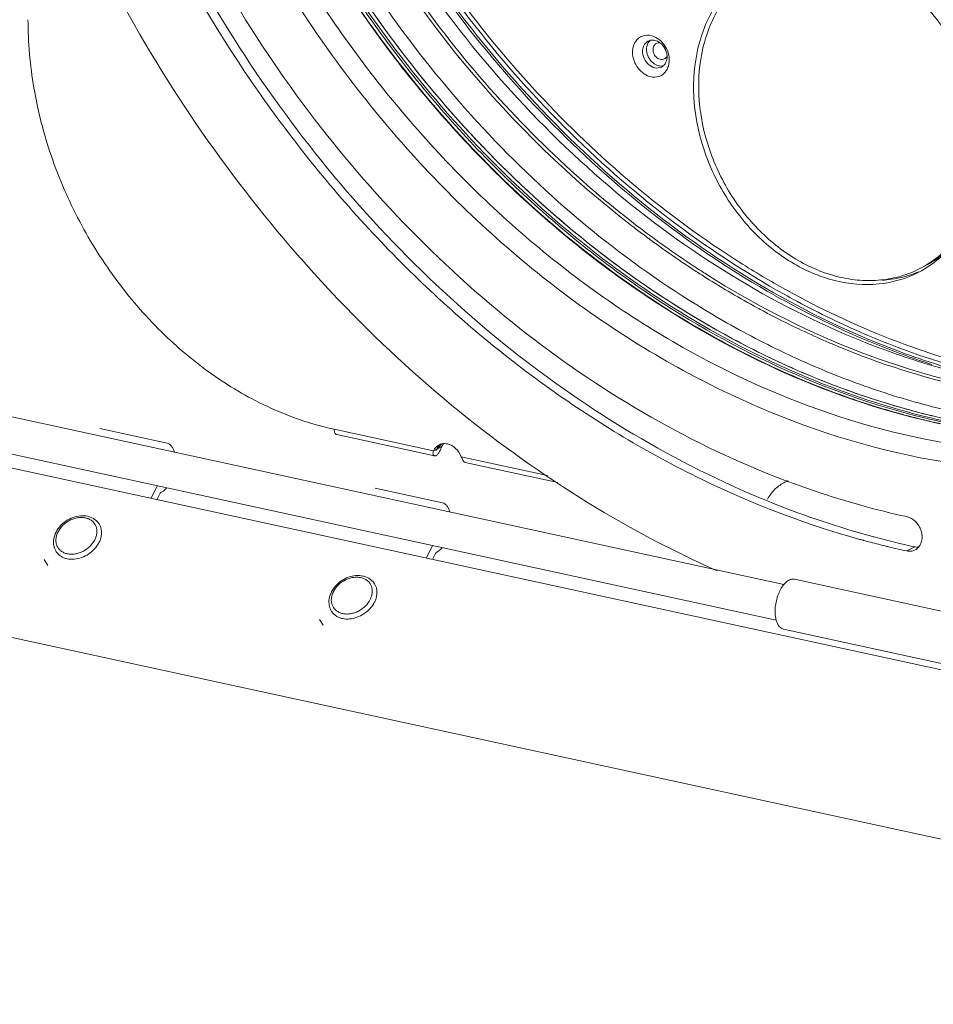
# Model space of a CAD drawing. Header units: millimetres. Extents: x 29170 to 33192, y 579 to 3108.
# Tile 34 of 256: x 30366 to 30492, y 735 to 870. Entities that reach past the tile are written whole.
import ezdxf

# ---------------------------------------------------------------- set-up
doc = ezdxf.new("R2010")
doc.units = ezdxf.units.MM
doc.layers.add('细实线', color=7, linetype='Continuous', lineweight=13)

msp = doc.modelspace()

# ---------------------------------------------------------------- linework, layer by layer
at = {"layer": '细实线'}
for p, q in [((30490.625, 836.694), (30489.919, 836.326)), ((30470.27, 825.211), (30470.105, 825.291)), ((30471.194, 792.942), (30362.429, 816.549)), ((30386.569, 812.333), (30377.334, 814.337)), ((30409.499, 814.238), (30423.126, 811.28)), ((30409.847, 813.508), (30423.281, 810.593)), ((30470.132, 788.056), (30361.369, 811.663)), ((30423.126, 811.28), (30423.561, 811.506)), ((30423.424, 811.414), (30423.429, 811.426)), ((30423.451, 811.374), (30423.443, 811.377)), ((30423.47, 811.373), (30423.451, 811.374)), ((30423.503, 811.384), (30423.47, 811.373)), ((30423.491, 811.468), (30423.523, 811.487)), ((30423.665, 811.684), (30423.832, 811.647)), ((30423.807, 811.638), (30423.756, 811.613)), ((30423.832, 811.647), (30423.807, 811.638)), ((30424.267, 811.874), (30423.832, 811.647)), ((30363.408, 809.295), (30603.524, 757.179)), ((30426.936, 810.453), (30438.766, 807.886)), ((30427.476, 809.682), (30440.174, 806.926)), ((30471.704, 807.167), (30471.173, 806.891)), ((30384.344, 804.751), (30385.158, 806.36)), ((30385.601, 805.389), (30385.186, 804.568)), ((30424.35, 804.133), (30415.114, 806.137)), ((30482.404, 799.781), (30482.539, 799.743)), ((30482.092, 799.002), (30482.171, 798.98)), ((30482.88, 799.649), (30483.014, 799.612)), ((30422.125, 796.551), (30422.938, 798.159)), ((30423.381, 797.189), (30422.966, 796.368)), ((30485.574, 798.11), (30485.674, 798.086)), ((30488.051, 797.544), (30489.137, 798.109)), ((30370.215, 795.547), (30369.69, 796.357)), ((30501.17, 787.459), (30472.625, 793.655)), ((30597.134, 735.34), (30348.623, 789.278)), ((30407.995, 787.347), (30407.471, 788.157)), ((30499.685, 780.619), (30471.14, 786.814))]:
    msp.add_line(p, q, dxfattribs=at)
msp.add_lwpolyline([(30423.418, 811.409), (30423.427, 811.42), (30423.452, 811.441), (30423.491, 811.468)], dxfattribs=at)
for centre, radius, start, end in [((30453.136, 866.387), 1.244, 117.48063, 119.23488), ((30453.788, 866.558), 1.401, 143.4944, 146.86786), ((30479.434, 861.836), 20.569, 163.73402, 164.52316), ((30479.187, 861.909), 20.311, 161.89247, 163.73626), ((30479.771, 861.966), 20.212, 162.70984, 164.52698), ((30453.824, 865.062), 1.262, 297.55259, 310.62457), ((30454.357, 865.394), 1.312, 277.51697, 282.2371), ((30453.219, 864.649), 2.199, 326.89842, 332.26408), ((30452.736, 864.839), 2.721, 346.33493, 349.98707), ((30533.704, 950.271), 136.534, 231.58367, 232.50004), ((30532.997, 949.351), 135.373, 232.50017, 233.30488), ((30533.19, 949.489), 135.161, 232.46305, 233.26908), ((30530.828, 946.37), 131.687, 233.28686, 236.91713), ((30531.023, 946.516), 131.481, 233.25103, 236.88746), ((30533.378, 944.912), 127.566, 237.23913, 240.55572), ((30483.849, 849.716), 14.68, 297.49309, 308.45895), ((30529.35, 943.975), 128.439, 236.89332, 237.71523), ((30483.176, 849.288), 14.611, 295.90249, 297.4859), ((30529.154, 943.825), 128.641, 236.92299, 237.74347), ((30527.116, 940.518), 124.757, 237.72433, 241.47773), ((30483.927, 849.568), 14.88, 291.58224, 292.76722), ((30531.251, 941.211), 123.298, 240.57115, 241.99444), ((30529.529, 938.418), 121.442, 240.59975, 246.97134), ((30531.913, 941.717), 124.717, 240.37794, 241.82972), ((30525.72, 937.976), 121.856, 241.4838, 242.34551), ((30529.958, 938.02), 120.534, 241.81936, 246.70785), ((30524.649, 936.934), 124.254, 239.31347, 243.96181), ((30523.877, 934.357), 117.795, 242.3226, 246.15715), ((30521.722, 933.547), 121.404, 241.0926, 245.93704), ((30525.968, 929.671), 111.762, 246.90092, 252.06875), ((30522.653, 931.625), 114.801, 246.16446, 247.06774), ((30522.68, 927.911), 109.456, 248.10183, 253.4332), ((30526.329, 931.172), 113.522, 247.0273, 251.02601), ((30521.548, 930.457), 117.074, 244.02399, 248.84574), ((30524.997, 927.44), 109.559, 251.05001, 252.17895), ((30523.94, 923.229), 105.009, 252.03915, 257.38564), ((30517.941, 926.882), 114.735, 246.3271, 251.36746), ((30519.268, 928.014), 115.352, 245.9295, 249.55657), ((30519.099, 923.984), 110.153, 248.81859, 253.92138), ((30518.173, 925.104), 112.242, 249.56138, 250.92867), ((30516.95, 921.454), 108.393, 250.90915, 254.73336), ((30515.938, 921.133), 108.648, 251.40021, 255.22125), ((30517.303, 917.565), 103.487, 253.89236, 259.33931), ((30514.926, 917.444), 104.823, 255.24136, 256.66043), ((30516.045, 918.152), 104.969, 254.73583, 256.58246), ((30515.04, 916.559), 103.708, 255.6117, 257.75185), ((30514.55, 915.863), 103.197, 256.6613, 257.75296), ((30424.602, 810.702), 1.571, 109.05985, 117.46562), ((30425.052, 810.908), 1.595, 127.08981, 130.22843), ((30425.417, 810.96), 1.725, 140.83312, 143.39019), ((30425.37, 811), 1.664, 131.87646, 140.86437), ((30425.854, 811.185), 1.727, 141.22229, 143.38919), ((30425.286, 810.727), 1.893, 147.77759, 155.69834), ((30425.19, 810.786), 1.781, 143.40352, 147.73969), ((30473.49, 802.436), 5.021, 110.03079, 117.47346), ((30387.063, 805.398), 2.134, 149.28719, 153.22098), ((30516.413, 920.9), 125.803, 247.82228, 254.31592), ((30513.604, 914.676), 119.889, 254.52562, 254.76152), ((30513.483, 914.233), 119.43, 254.80036, 255.10307), ((30514.735, 915.405), 120.059, 254.44466, 254.61357), ((30513.212, 913.202), 118.364, 255.10185, 256.22099), ((30514.622, 914.992), 119.631, 254.6796, 254.95471), ((30514.122, 913.098), 117.672, 254.95065, 257.74142), ((30424.844, 797.198), 2.134, 149.28719, 153.22098), ((30512.956, 912.172), 117.303, 256.22226, 256.50071), ((30512.679, 910.998), 116.097, 256.54939, 257.7526), ((30489.551, 800.015), 1.951, 257.75157, 259.99938), ((30488.478, 799.073), 1.57, 297.53654, 307.86799)]:
    msp.add_arc(centre, radius, start, end, dxfattribs=at)
for points, knots in [([(30493.311, 815.353), (30487.583, 816.596), (30476.114, 820.136), (30459.686, 828.181), (30444.093, 838.859), (30424.789, 856.369), (30408.841, 877.842), (30397.142, 901.78), (30390.667, 920.654), (30386.697, 939.904), (30385.33, 959.069), (30386.606, 977.686), (30390.502, 995.303), (30396.939, 1011.49), (30405.776, 1025.842), (30416.802, 1037.985), (30425.488, 1044.432), (30430.055, 1047.159)], [0, 0, 0, 0, 0.0594879, 0.1212028, 0.1850251, 0.2506495, 0.3851303, 0.4530904, 0.5206127, 0.5871037, 0.6520464, 0.7150436, 0.7758607, 0.8344628, 0.8910403, 0.9460128, 1, 1, 1, 1]), ([(30493.745, 815.579), (30488.029, 816.82), (30476.582, 820.35), (30460.184, 828.372), (30444.616, 839.018), (30425.335, 856.474), (30409.395, 877.884), (30397.681, 901.758), (30391.183, 920.588), (30387.18, 939.798), (30385.768, 958.932), (30386.988, 977.529), (30390.82, 995.139), (30397.185, 1011.333), (30405.945, 1025.71), (30416.893, 1037.895), (30425.529, 1044.383), (30430.071, 1047.134)], [0, 0, 0, 0, 0.0594698, 0.1211617, 0.1849572, 0.2505531, 0.3849839, 0.4529272, 0.5204418, 0.5869362, 0.6518934, 0.7149157, 0.7757655, 0.8344036, 0.8910139, 0.9460085, 1, 1, 1, 1]), ([(30482.121, 826.869), (30475.949, 829.496), (30463.828, 835.945), (30447.16, 848.517), (30432.116, 863.804), (30414.817, 887.199), (30399.506, 920.326), (30394.931, 949.199), (30394.923, 963.365)], [0, 0, 0, 0, 0.1180035, 0.2402753, 0.3659918, 0.4939995, 0.7507598, 1, 1, 1, 1]), ([(30395.466, 963.331), (30395.486, 956.941), (30396.447, 943.998), (30400.48, 924.792), (30407.024, 905.976), (30418.824, 882.14), (30438.599, 855.814), (30459.248, 839.565), (30470.268, 833.3)], [0, 0, 0, 0, 0.1225297, 0.2479729, 0.3753392, 0.5034932, 0.756911, 1, 1, 1, 1]), ([(30396.088, 963.353), (30396.096, 951.142), (30399.528, 926.255), (30413.51, 891.247), (30435.197, 860.516), (30454.151, 844.197), (30464.348, 837.637)], [0, 0, 0, 0, 0.2467551, 0.5011954, 0.754995, 1, 1, 1, 1]), ([(30394.651, 963.224), (30394.655, 956.801), (30395.597, 943.785), (30399.632, 924.47), (30406.206, 905.546), (30418.081, 881.581), (30438, 855.141), (30458.811, 838.866), (30469.912, 832.617)], [0, 0, 0, 0, 0.1225171, 0.2479755, 0.3753743, 0.5035651, 0.7570095, 1, 1, 1, 1]), ([(30450.84, 842.312), (30441.926, 849.162), (30429.679, 861.243), (30416.316, 879.747), (30404.93, 899.851), (30395.034, 926.787), (30392.145, 949.518), (30392.138, 960.679)], [0, 0, 0, 0, 0.2472717, 0.3739611, 0.501408, 0.7545126, 1, 1, 1, 1]), ([(30393.885, 961.588), (30393.894, 947.432), (30397.373, 925.849), (30407.757, 898.961), (30418.413, 879.764), (30431.523, 862.377), (30446.702, 847.313), (30463.486, 835.037), (30475.667, 828.839), (30481.858, 826.353)], [0, 0, 0, 0, 0.249443, 0.3779876, 0.5069838, 0.6349487, 0.7604906, 0.8824439, 1, 1, 1, 1]), ([(30461.237, 830.079), (30455.859, 833.266), (30445.414, 840.533), (30431.213, 853.576), (30418.558, 868.622), (30407.754, 885.307), (30399.055, 903.234), (30392.67, 921.976), (30388.753, 941.082), (30387.84, 953.947), (30387.836, 960.297)], [0, 0, 0, 0, 0.1203199, 0.2439704, 0.3701046, 0.4976909, 0.6255935, 0.7526547, 0.8777761, 1, 1, 1, 1]), ([(30492.605, 814.986), (30485.405, 816.548), (30470.986, 821.346), (30450.765, 832.735), (30432.169, 848.026), (30415.895, 866.629), (30402.543, 887.842), (30392.612, 910.87), (30386.476, 934.838), (30385.051, 951.147), (30385.065, 959.176)], [0, 0, 0, 0, 0.1145161, 0.2343361, 0.3588825, 0.4869546, 0.6169268, 0.746957, 0.8751964, 1, 1, 1, 1]), ([(30385.119, 958.884), (30385.128, 944.718), (30389.669, 915.845), (30404.87, 882.675), (30422.073, 859.182), (30441.673, 839.006), (30459.377, 827.276), (30471.874, 821.801)], [0, 0, 0, 0, 0.2492406, 0.506027, 0.6341085, 0.7599651, 1, 1, 1, 1]), ([(30378.823, 956.846), (30378.829, 947.057), (30380.968, 927.143), (30389.901, 898.28), (30404.128, 871.302), (30422.899, 847.657), (30445.229, 828.606), (30469.976, 815.192), (30495.837, 808.199), (30513.306, 808.169), (30521.601, 809.376)], [0, 0, 0, 0, 0.1281049, 0.2600133, 0.3932066, 0.5249515, 0.652751, 0.7747804, 0.8903046, 1, 1, 1, 1]), ([(30381.588, 957.047), (30381.594, 948.345), (30383.31, 930.659), (30390.536, 904.814), (30402.132, 880.255), (30417.588, 858.068), (30436.234, 839.223), (30457.276, 824.555), (30479.799, 814.737), (30495.554, 811.681), (30503.278, 811.155)], [0, 0, 0, 0, 0.1261791, 0.2559454, 0.3873196, 0.5180975, 0.646156, 0.7697413, 0.8877524, 1, 1, 1, 1]), ([(30463.036, 827.27), (30457.535, 830.303), (30446.819, 837.304), (30432.186, 850.058), (30419.071, 864.926), (30407.797, 881.541), (30398.636, 899.497), (30391.812, 918.357), (30387.493, 937.657), (30386.341, 950.692), (30386.227, 957.136)], [0, 0, 0, 0, 0.1196549, 0.2428254, 0.3686918, 0.4962265, 0.6242792, 0.7516626, 0.8772375, 1, 1, 1, 1]), ([(30489.27, 816.104), (30482.38, 817.871), (30468.639, 822.922), (30449.406, 834.284), (30431.726, 849.188), (30416.209, 867.107), (30403.382, 887.417), (30393.687, 909.418), (30387.459, 932.342), (30385.74, 947.978), (30385.544, 955.703)], [0, 0, 0, 0, 0.115056, 0.2351477, 0.3596723, 0.4874939, 0.6171128, 0.7468417, 0.8749818, 1, 1, 1, 1]), ([(30448.866, 843.295), (30432.061, 856.622), (30404.446, 891.247), (30392.662, 933.956), (30391.808, 955.342)], [0, 0, 0, 0, 0.5005239, 1, 1, 1, 1]), ([(30367.302, 951.024), (30368.233, 934.034), (30375.687, 899.85), (30396.599, 861.62), (30419.234, 835.673), (30438.426, 819.442), (30459.261, 806.92), (30474.142, 801.202), (30481.616, 799.132)], [0, 0, 0, 0, 0.2533044, 0.5119516, 0.6396966, 0.7642487, 0.8845425, 1, 1, 1, 1]), ([(30372.663, 938.082), (30374.603, 923.724), (30382.473, 895.242), (30404.262, 857.107), (30434.182, 826.242), (30458.696, 812.021), (30471.349, 807.224)], [0, 0, 0, 0, 0.2541091, 0.5115074, 0.7626841, 1, 1, 1, 1]), ([(30369.87, 936.925), (30371.99, 922.503), (30380.096, 893.94), (30401.985, 855.592), (30431.851, 824.297), (30456.274, 809.555), (30468.925, 804.404)], [0, 0, 0, 0, 0.2539349, 0.5109363, 0.762054, 1, 1, 1, 1]), ([(30462.043, 794.815), (30448.978, 800.62), (30423.862, 816.573), (30393.077, 849.529), (30370.335, 889.482), (30361.656, 919.129), (30359.237, 934.124)], [0, 0, 0, 0, 0.2387697, 0.4898224, 0.7463177, 1, 1, 1, 1]), ([(30497.882, 846.416), (30498.47, 848.537), (30498.985, 853.114), (30497.905, 860.029), (30495.123, 866.651), (30490.88, 872.402), (30485.535, 876.786), (30479.524, 879.397), (30473.357, 879.949), (30469.483, 878.823), (30467.786, 877.94)], [0, 0, 0, 0, 0.1244637, 0.2562305, 0.391829, 0.5267037, 0.6564999, 0.7783119, 0.8918384, 1, 1, 1, 1]), ([(30467.786, 877.94), (30465.95, 876.985), (30462.566, 874.179), (30460.561, 870.301), (30459.881, 868.222)], [0, 0, 0, 0, 0.4861353, 1, 1, 1, 1]), ([(30460.472, 867.973), (30460.807, 869.049), (30461.645, 871.111), (30463.427, 873.873), (30465.661, 876.161), (30467.418, 877.33), (30468.338, 877.808)], [0, 0, 0, 0, 0.2618154, 0.5140445, 0.7589949, 1, 1, 1, 1]), ([(30367.491, 870.437), (30367.493, 867.305), (30368.063, 860.944), (30370.472, 851.599), (30374.358, 842.624), (30379.575, 834.359), (30385.927, 827.111), (30393.182, 821.154), (30401.069, 816.717), (30406.692, 814.847), (30409.499, 814.238)], [0, 0, 0, 0, 0.1248521, 0.2531167, 0.383151, 0.5131117, 0.6411636, 0.7656884, 0.8854918, 1, 1, 1, 1]), ([(30455.062, 863.448), (30454.891, 863.186), (30454.422, 862.73), (30453.457, 862.479), (30452.44, 862.701), (30451.524, 863.323), (30450.821, 864.244), (30450.425, 865.336), (30450.39, 866.45), (30450.636, 867.138), (30450.821, 867.421)], [0, 0, 0, 0, 0.1116099, 0.2225425, 0.3415784, 0.4717447, 0.6096112, 0.748008, 0.879495, 1, 1, 1, 1]), ([(30450.821, 867.421), (30451.046, 867.766), (30451.746, 868.346), (30452.648, 868.341), (30453.058, 868.231)], [0, 0, 0, 0, 0.4925908, 1, 1, 1, 1]), ([(30452.614, 867.324), (30452.588, 867.283), (30452.487, 867.11), (30452.421, 866.918), (30452.39, 866.769)], [0, 0, 0, 0, 0.2423447, 1, 1, 1, 1]), ([(30452.878, 867.605), (30453.083, 867.649), (30453.537, 867.635), (30453.943, 867.443), (30454.132, 867.314)], [0, 0, 0, 0, 0.478223, 1, 1, 1, 1]), ([(30453.058, 868.231), (30453.823, 868.024), (30455.17, 866.874), (30455.557, 865.166), (30455.416, 864.366)], [0, 0, 0, 0, 0.4935195, 1, 1, 1, 1]), ([(30459.611, 867.325), (30459.023, 865.204), (30458.508, 860.627), (30459.588, 853.712), (30462.37, 847.091), (30466.613, 841.339), (30471.958, 836.956), (30477.969, 834.344), (30484.136, 833.792), (30488.01, 834.918), (30489.707, 835.801)], [0, 0, 0, 0, 0.1244637, 0.2562305, 0.391829, 0.5267037, 0.6564999, 0.7783119, 0.8918384, 1, 1, 1, 1]), ([(30460.291, 867.358), (30459.718, 865.289), (30459.209, 860.828), (30460.239, 854.082), (30462.919, 847.607), (30467.017, 841.962), (30471.403, 838.292), (30475.264, 836.239), (30478.213, 835.191), (30481.189, 834.64), (30484.123, 834.602), (30486.947, 835.079), (30488.72, 835.738), (30489.559, 836.145)], [0, 0, 0, 0, 0.1241109, 0.2554756, 0.3906985, 0.5253293, 0.6550746, 0.717272, 0.7773388, 0.8353096, 0.8914232, 0.9461181, 1, 1, 1, 1]), ([(30454.408, 863.943), (30454.127, 863.797), (30453.386, 863.738), (30452.443, 864.338), (30451.842, 865.324), (30451.77, 866.122), (30451.846, 866.487)], [0, 0, 0, 0, 0.2198512, 0.4701478, 0.7409994, 1, 1, 1, 1]), ([(30451.846, 866.487), (30451.857, 866.537), (30451.907, 866.731), (30451.99, 866.917), (30452.071, 867.041)], [0, 0, 0, 0, 0.2586227, 1, 1, 1, 1]), ([(30452.39, 866.769), (30452.277, 866.231), (30452.52, 865.064), (30453.431, 864.275), (30453.95, 864.135)], [0, 0, 0, 0, 0.5053538, 1, 1, 1, 1]), ([(30453.692, 867.177), (30453.622, 867.141), (30453.491, 867.044), (30453.293, 866.77), (30453.238, 866.506), (30453.238, 866.331)], [0, 0, 0, 0, 0.2345185, 0.4770062, 1, 1, 1, 1]), ([(30453.238, 866.331), (30453.238, 866.122), (30453.341, 865.7), (30453.667, 865.274), (30454.009, 865.051), (30454.282, 864.962), (30454.554, 864.955), (30454.723, 865.009), (30454.799, 865.048)], [0, 0, 0, 0, 0.2651399, 0.5325548, 0.6596131, 0.7791804, 0.8917364, 1, 1, 1, 1]), ([(30454.202, 867.251), (30454.115, 867.266), (30453.937, 867.27), (30453.767, 867.217), (30453.692, 867.177)], [0, 0, 0, 0, 0.5097549, 1, 1, 1, 1]), ([(30454.132, 867.314), (30454.223, 867.251), (30454.577, 866.965), (30454.844, 866.574), (30454.976, 866.257)], [0, 0, 0, 0, 0.2441806, 1, 1, 1, 1]), ([(30454.976, 866.257), (30455.106, 865.946), (30455.241, 865.299), (30455.064, 864.647), (30454.898, 864.393)], [0, 0, 0, 0, 0.5258521, 1, 1, 1, 1]), ([(30454.799, 865.048), (30454.873, 865.086), (30455.01, 865.19), (30455.107, 865.332), (30455.145, 865.409)], [0, 0, 0, 0, 0.4907601, 1, 1, 1, 1]), ([(30453.95, 864.135), (30453.998, 864.122), (30454.188, 864.08), (30454.386, 864.074), (30454.528, 864.093)], [0, 0, 0, 0, 0.2577356, 1, 1, 1, 1]), ([(30489.707, 835.801), (30490.685, 836.31), (30492.55, 837.564), (30495.72, 840.902), (30497.255, 844.149), (30497.882, 846.416)], [0, 0, 0, 0, 0.2408822, 0.4860512, 1, 1, 1, 1]), ([(30489.919, 836.326), (30490.683, 836.724), (30492.152, 837.662), (30494.089, 839.445), (30495.731, 841.572), (30496.595, 843.166), (30496.97, 844.001)], [0, 0, 0, 0, 0.2434901, 0.4897595, 0.7412878, 1, 1, 1, 1]), ([(30500.704, 819.478), (30493.775, 820.719), (30479.844, 824.798), (30466.973, 831.458), (30460.747, 835.392)], [0, 0, 0, 0, 0.4886888, 1, 1, 1, 1]), ([(30484.698, 834.688), (30485.105, 834.714), (30486.706, 834.877), (30488.284, 835.289), (30489.401, 835.731)], [0, 0, 0, 0, 0.2534476, 1, 1, 1, 1]), ([(30473.356, 832.351), (30482.492, 827.493), (30497.041, 821.982), (30517.004, 819.281), (30526.794, 819.523), (30531.564, 820.048)], [0, 0, 0, 0, 0.5151664, 0.7610755, 1, 1, 1, 1]), ([(30482.296, 827.309), (30484.05, 826.555), (30491.009, 823.765), (30498.252, 821.674), (30503.73, 820.575)], [0, 0, 0, 0, 0.2546692, 1, 1, 1, 1]), ([(30500.621, 819.101), (30498.71, 819.441), (30490.966, 821.054), (30483.417, 823.572), (30477.922, 825.897)], [0, 0, 0, 0, 0.2454189, 1, 1, 1, 1]), ([(30491.471, 822.999), (30498.559, 820.896), (30512.925, 818.227), (30527.548, 819.039), (30534.508, 820.344)], [0, 0, 0, 0, 0.510807, 1, 1, 1, 1]), ([(30409.499, 814.238), (30409.499, 814.147), (30409.512, 813.977), (30409.578, 813.751), (30409.687, 813.582), (30409.794, 813.52), (30409.847, 813.508)], [0, 0, 0, 0, 0.3173658, 0.5900339, 0.8130303, 1, 1, 1, 1]), ([(30386.569, 812.333), (30386.683, 812.308), (30386.913, 812.208), (30387.2, 811.935), (30387.43, 811.555), (30387.535, 811.258), (30387.58, 811.097)], [0, 0, 0, 0, 0.2093156, 0.4384606, 0.7004019, 1, 1, 1, 1]), ([(30423.374, 811.682), (30423.409, 811.725), (30423.554, 811.888), (30423.734, 812.021), (30423.878, 812.096)], [0, 0, 0, 0, 0.2540263, 1, 1, 1, 1]), ([(30423.832, 811.647), (30423.846, 811.678), (30423.904, 811.797), (30423.974, 811.91), (30424.032, 811.989)], [0, 0, 0, 0, 0.2538082, 1, 1, 1, 1]), ([(30424.089, 812.187), (30424.162, 812.212), (30424.469, 812.293), (30424.797, 812.283), (30425.03, 812.232)], [0, 0, 0, 0, 0.2441331, 1, 1, 1, 1]), ([(30424.267, 811.874), (30424.281, 811.904), (30424.338, 812.023), (30424.408, 812.136), (30424.467, 812.215)], [0, 0, 0, 0, 0.2538082, 1, 1, 1, 1]), ([(30425.03, 812.232), (30425.45, 812.141), (30426.266, 811.666), (30426.771, 810.889), (30426.936, 810.453)], [0, 0, 0, 0, 0.4794549, 1, 1, 1, 1]), ([(30423.281, 810.593), (30423.229, 810.604), (30423.126, 810.665), (30423.045, 810.836), (30423.043, 811.054), (30423.092, 811.204), (30423.126, 811.28)], [0, 0, 0, 0, 0.1982462, 0.4175274, 0.6849651, 1, 1, 1, 1]), ([(30423.126, 811.28), (30423.143, 811.317), (30423.212, 811.458), (30423.299, 811.591), (30423.374, 811.682)], [0, 0, 0, 0, 0.254595, 1, 1, 1, 1]), ([(30424.267, 811.874), (30424.201, 811.727), (30424.105, 811.5), (30423.966, 811.205), (30423.852, 810.995), (30423.726, 810.813), (30423.586, 810.672), (30423.434, 810.589), (30423.326, 810.583), (30423.281, 810.593)], [0, 0, 0, 0, 0.2831187, 0.4313158, 0.5723984, 0.7028975, 0.8192201, 0.9177477, 1, 1, 1, 1]), ([(30423.443, 811.377), (30423.436, 811.38), (30423.422, 811.39), (30423.421, 811.407), (30423.424, 811.414)], [0, 0, 0, 0, 0.4966855, 1, 1, 1, 1]), ([(30423.641, 811.528), (30423.615, 811.501), (30423.575, 811.448), (30423.529, 811.397), (30423.503, 811.384)], [0, 0, 0, 0, 0.5637014, 1, 1, 1, 1]), ([(30423.756, 811.613), (30423.744, 811.607), (30423.703, 811.583), (30423.665, 811.552), (30423.641, 811.528)], [0, 0, 0, 0, 0.2727569, 1, 1, 1, 1]), ([(30426.936, 810.453), (30426.971, 810.359), (30427.044, 810.182), (30427.185, 809.901), (30427.349, 809.71), (30427.477, 809.682)], [0, 0, 0, 0, 0.3125699, 0.5921617, 1, 1, 1, 1]), ([(30471.173, 806.891), (30470.708, 806.649), (30469.834, 806), (30469.2, 805.12), (30468.945, 804.641)], [0, 0, 0, 0, 0.4915789, 1, 1, 1, 1]), ([(30471.349, 807.224), (30472.725, 806.702), (30478.195, 804.739), (30483.808, 803.173), (30488.048, 802.252)], [0, 0, 0, 0, 0.2533308, 1, 1, 1, 1]), ([(30385.601, 805.389), (30385.624, 805.434), (30385.673, 805.513), (30385.745, 805.575), (30385.782, 805.593)], [0, 0, 0, 0, 0.5548861, 1, 1, 1, 1]), ([(30386.516, 806.197), (30386.407, 806.066), (30386.183, 805.837), (30385.916, 805.657), (30385.782, 805.593)], [0, 0, 0, 0, 0.534298, 1, 1, 1, 1]), ([(30424.35, 804.133), (30424.464, 804.108), (30424.694, 804.008), (30424.98, 803.735), (30425.21, 803.355), (30425.316, 803.058), (30425.36, 802.897)], [0, 0, 0, 0, 0.2093156, 0.4384606, 0.7004019, 1, 1, 1, 1]), ([(30371.369, 797.444), (30371.288, 797.569), (30371.15, 797.837), (30371.024, 798.274), (30370.982, 798.734), (30371.036, 799.368), (30371.309, 800.159), (30371.901, 801.002), (30372.704, 801.692), (30373.65, 802.174), (30374.659, 802.405), (30375.34, 802.371), (30375.66, 802.301)], [0, 0, 0, 0, 0.056191, 0.1128599, 0.1704573, 0.2293695, 0.351733, 0.4806308, 0.6137398, 0.7471246, 0.8767459, 1, 1, 1, 1]), ([(30375.379, 802.083), (30375.21, 802.119), (30374.855, 802.158), (30374.31, 802.118), (30373.76, 801.983), (30373.045, 801.684), (30372.253, 801.119), (30371.673, 800.355), (30371.404, 799.686), (30371.31, 799.188), (30371.325, 798.705), (30371.449, 798.255), (30371.68, 797.858), (30372.007, 797.53), (30372.416, 797.286), (30372.724, 797.186), (30372.884, 797.151)], [0, 0, 0, 0, 0.0622224, 0.127564, 0.1955289, 0.2652864, 0.405578, 0.5402758, 0.6036986, 0.6638981, 0.7211229, 0.7761476, 0.8301909, 0.8846882, 0.9409693, 1, 1, 1, 1]), ([(30372.851, 796.471), (30373.168, 796.402), (30373.85, 796.37), (30374.865, 796.602), (30375.827, 797.088), (30376.648, 797.783), (30377.162, 798.498), (30377.43, 799.112), (30377.554, 799.572), (30377.598, 800.027), (30377.563, 800.467), (30377.448, 800.881), (30377.319, 801.133), (30377.244, 801.25)], [0, 0, 0, 0, 0.1228428, 0.2544801, 0.3911009, 0.5274795, 0.6584562, 0.7208522, 0.7807663, 0.8382294, 0.8935275, 0.9472005, 1, 1, 1, 1]), ([(30372.884, 797.151), (30373.053, 797.115), (30373.408, 797.076), (30373.952, 797.116), (30374.503, 797.251), (30375.218, 797.55), (30376.01, 798.115), (30376.589, 798.879), (30376.859, 799.548), (30376.953, 800.046), (30376.938, 800.529), (30376.813, 800.979), (30376.583, 801.376), (30376.255, 801.704), (30375.847, 801.948), (30375.539, 802.048), (30375.379, 802.083)], [0, 0, 0, 0, 0.0622224, 0.127564, 0.1955289, 0.2652864, 0.405578, 0.5402758, 0.6036986, 0.6638981, 0.7211229, 0.7761476, 0.8301909, 0.8846882, 0.9409693, 1, 1, 1, 1]), ([(30375.66, 802.301), (30375.823, 802.266), (30376.141, 802.168), (30376.578, 801.939), (30376.955, 801.633), (30377.157, 801.383), (30377.244, 801.25)], [0, 0, 0, 0, 0.257661, 0.5089247, 0.7556409, 1, 1, 1, 1]), ([(30489.442, 797.833), (30489.768, 798.087), (30490.24, 798.932), (30490.108, 800.365), (30489.359, 801.629), (30488.494, 802.155), (30488.048, 802.252)], [0, 0, 0, 0, 0.2248987, 0.4818856, 0.7513506, 1, 1, 1, 1]), ([(30371.369, 797.444), (30371.448, 797.322), (30371.634, 797.092), (30371.984, 796.81), (30372.395, 796.596), (30372.695, 796.504), (30372.851, 796.471)], [0, 0, 0, 0, 0.2401313, 0.4845877, 0.737023, 1, 1, 1, 1]), ([(30423.381, 797.189), (30423.404, 797.234), (30423.454, 797.313), (30423.526, 797.375), (30423.563, 797.393)], [0, 0, 0, 0, 0.5548861, 1, 1, 1, 1]), ([(30424.296, 797.996), (30424.187, 797.866), (30423.964, 797.637), (30423.696, 797.457), (30423.563, 797.393)], [0, 0, 0, 0, 0.534298, 1, 1, 1, 1]), ([(30488.051, 797.544), (30488.15, 797.522), (30488.538, 797.467), (30488.947, 797.547), (30489.204, 797.681)], [0, 0, 0, 0, 0.2608138, 1, 1, 1, 1]), ([(30409.149, 789.244), (30409.068, 789.369), (30408.93, 789.637), (30408.805, 790.074), (30408.762, 790.534), (30408.816, 791.168), (30409.089, 791.959), (30409.682, 792.802), (30410.485, 793.492), (30411.43, 793.974), (30412.439, 794.205), (30413.121, 794.171), (30413.44, 794.101)], [0, 0, 0, 0, 0.056191, 0.1128599, 0.1704573, 0.2293695, 0.351733, 0.4806308, 0.6137398, 0.7471246, 0.8767459, 1, 1, 1, 1]), ([(30413.159, 793.882), (30412.99, 793.919), (30412.635, 793.958), (30412.091, 793.918), (30411.54, 793.783), (30410.825, 793.484), (30410.033, 792.919), (30409.454, 792.155), (30409.185, 791.486), (30409.09, 790.988), (30409.105, 790.505), (30409.23, 790.055), (30409.461, 789.658), (30409.788, 789.33), (30410.197, 789.086), (30410.504, 788.986), (30410.665, 788.951)], [0, 0, 0, 0, 0.0622224, 0.127564, 0.1955289, 0.2652864, 0.405578, 0.5402758, 0.6036986, 0.6638981, 0.7211229, 0.7761476, 0.8301909, 0.8846882, 0.9409693, 1, 1, 1, 1]), ([(30410.631, 788.271), (30410.948, 788.202), (30411.63, 788.169), (30412.646, 788.402), (30413.607, 788.888), (30414.428, 789.583), (30414.942, 790.298), (30415.211, 790.912), (30415.334, 791.372), (30415.379, 791.827), (30415.344, 792.267), (30415.229, 792.681), (30415.1, 792.933), (30415.024, 793.05)], [0, 0, 0, 0, 0.1228428, 0.2544801, 0.3911009, 0.5274795, 0.6584562, 0.7208522, 0.7807663, 0.8382294, 0.8935275, 0.9472005, 1, 1, 1, 1]), ([(30410.665, 788.951), (30410.834, 788.915), (30411.189, 788.876), (30411.733, 788.916), (30412.284, 789.05), (30412.999, 789.35), (30413.791, 789.915), (30414.37, 790.679), (30414.639, 791.348), (30414.733, 791.846), (30414.719, 792.329), (30414.594, 792.779), (30414.363, 793.176), (30414.036, 793.504), (30413.627, 793.748), (30413.32, 793.848), (30413.159, 793.882)], [0, 0, 0, 0, 0.0622224, 0.127564, 0.1955289, 0.2652864, 0.405578, 0.5402758, 0.6036986, 0.6638981, 0.7211229, 0.7761476, 0.8301909, 0.8846882, 0.9409693, 1, 1, 1, 1]), ([(30413.44, 794.101), (30413.604, 794.066), (30413.922, 793.968), (30414.359, 793.739), (30414.736, 793.433), (30414.938, 793.183), (30415.024, 793.05)], [0, 0, 0, 0, 0.257661, 0.5089247, 0.7556409, 1, 1, 1, 1]), ([(30469.981, 789.245), (30469.981, 789.524), (30470.021, 790.09), (30470.188, 790.924), (30470.453, 791.717), (30470.801, 792.425), (30471.211, 793.006), (30471.604, 793.374), (30471.932, 793.565), (30472.168, 793.651), (30472.4, 793.684), (30472.553, 793.671), (30472.625, 793.655)], [0, 0, 0, 0, 0.1483822, 0.301034, 0.4511733, 0.5922924, 0.7189712, 0.8278876, 0.8757274, 0.9196645, 0.9606393, 1, 1, 1, 1]), ([(30409.149, 789.244), (30409.228, 789.122), (30409.415, 788.892), (30409.765, 788.61), (30410.175, 788.396), (30410.476, 788.304), (30410.631, 788.271)], [0, 0, 0, 0, 0.2401313, 0.4845877, 0.737023, 1, 1, 1, 1]), ([(30471.14, 786.814), (30471.054, 786.833), (30470.882, 786.897), (30470.653, 787.066), (30470.452, 787.302), (30470.217, 787.717), (30470.025, 788.376), (30469.981, 788.942), (30469.981, 789.245)], [0, 0, 0, 0, 0.0914909, 0.1881606, 0.2940429, 0.4115611, 0.6835286, 1, 1, 1, 1])]:
    msp.add_open_spline(points, degree=3, knots=knots, dxfattribs=at)
for points in [[(30452.071, 867.041), (30452.186, 867.217), (30452.345, 867.371), (30452.528, 867.473)], [(30452.562, 867.491), (30452.661, 867.543), (30452.769, 867.581), (30452.878, 867.605)], [(30452.867, 867.613), (30452.791, 867.547), (30452.721, 867.472), (30452.661, 867.391)], [(30454.898, 864.393), (30454.828, 864.286), (30454.743, 864.187), (30454.646, 864.104)], [(30455.38, 864.196), (30455.332, 863.999), (30455.261, 863.805), (30455.166, 863.625)], [(30423.761, 811.848), (30423.837, 811.95), (30423.925, 812.044), (30424.022, 812.127)], [(30489.212, 798.094), (30489.363, 798.067), (30489.518, 798.059), (30489.671, 798.071)]]:
    msp.add_open_spline(points, degree=3, dxfattribs=at)

doc.saveas('drawing.dxf')
